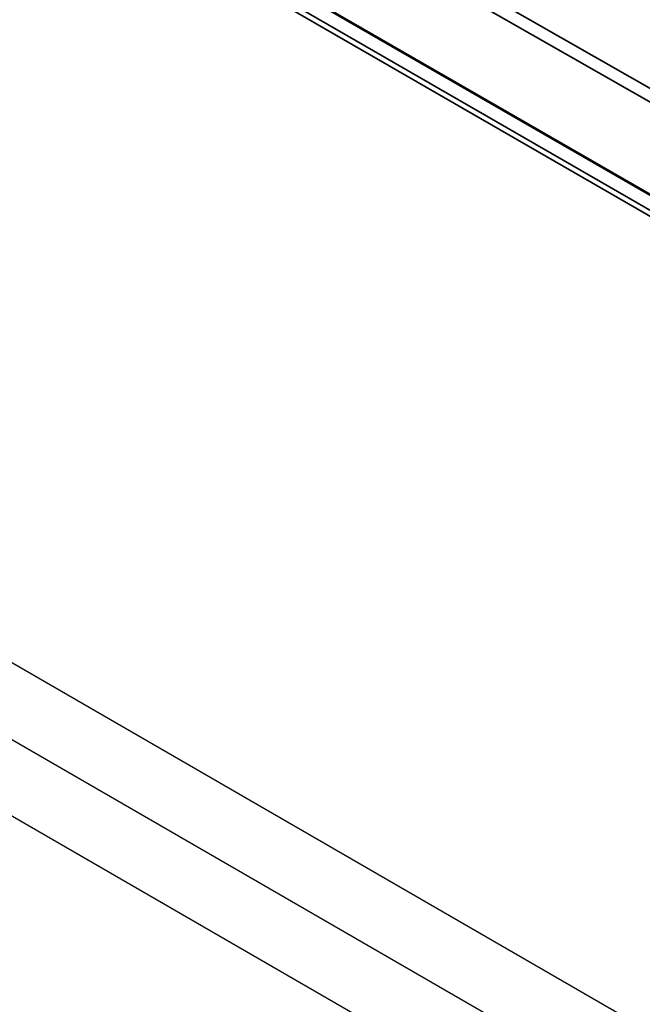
# Model space of a CAD drawing. Header units: millimetres. Extents: x -12192 to 12192, y -600 to 5895.
# Tile 24 of 118: x 3121 to 3170, y 1443 to 1519. Entities that reach past the tile are written whole.
import ezdxf

# ---------------------------------------------------------------- set-up
doc = ezdxf.new("R2010")
doc.units = ezdxf.units.MM
doc.header["$LTSCALE"] = 20
doc.layers.add('_Sichtbarkanten', color=7, linetype='Continuous', lineweight=25)
doc.layers.add('Sichtbar schmal (ISO)', color=7, linetype='Continuous', lineweight=35)

msp = doc.modelspace()

# ---------------------------------------------------------------- linework, layer by layer
at = {"layer": '_Sichtbarkanten'}
for p, q in [((3348.078, 1338.116), (2619.395, 1758.822)), ((3348.078, 1326.265), (2609.132, 1752.896)), ((2619.395, 1752.896), (3348.078, 1332.191)), ((3271.086, 1447.313), (2828.808, 1702.663)), ((3269.408, 1446.549), (2827.365, 1701.762))]:
    msp.add_line(p, q, dxfattribs=at)
at = {"layer": 'Sichtbar schmal (ISO)'}
for p, q in [((2827.64, 1702.066), (3269.933, 1446.708)), ((3270.943, 1447.299), (2828.665, 1702.649)), ((3269.426, 1446.538), (2827.438, 1701.72)), ((3119.649, 1542.607), (3178.114, 1509.206)), ((3118.726, 1542.075), (3177.192, 1508.673))]:
    msp.add_line(p, q, dxfattribs=at)

doc.saveas('drawing.dxf')
